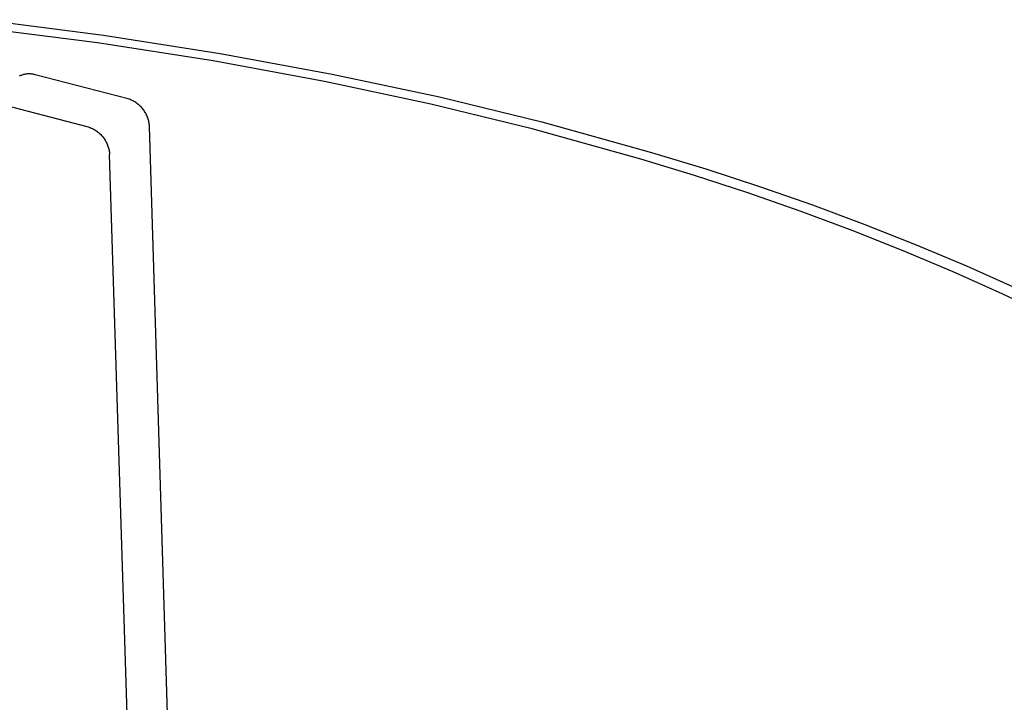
# Model space of a CAD drawing. Header units: millimetres. Extents: x 10249 to 12819, y -11746 to -10122.
# Tile 35 of 37: x 12271 to 12307, y -10475 to -10450. Entities that reach past the tile are written whole.
import ezdxf

# ---------------------------------------------------------------- set-up
doc = ezdxf.new("R2010")
doc.units = ezdxf.units.MM
doc.layers.add('Make2D$Visible$Curvas', color=7, linetype='Continuous')

msp = doc.modelspace()

# ---------------------------------------------------------------- linework, layer by layer
at = {"layer": 'Make2D$Visible$Curvas', "color": 7, "lineweight": -3, "true_color": 0xededed}
for p, q in [((12273.831, -10450.626), (12269.484, -10450.069)), ((12269.653, -10449.784), (12274.041, -10450.346)), ((12274.041, -10450.346), (12278.275, -10451.005)), ((12278.026, -10451.281), (12273.831, -10450.626)), ((12278.275, -10451.005), (12282.345, -10451.755)), ((12282.058, -10452.024), (12278.026, -10451.281)), ((12271.006, -10451.823), (12270.98, -10451.836)), ((12271.032, -10451.812), (12271.006, -10451.823)), ((12271.059, -10451.802), (12271.032, -10451.812)), ((12271.086, -10451.792), (12271.059, -10451.802)), ((12271.114, -10451.784), (12271.086, -10451.792)), ((12271.142, -10451.776), (12271.114, -10451.784)), ((12271.17, -10451.769), (12271.142, -10451.776)), ((12271.198, -10451.764), (12271.17, -10451.769)), ((12271.226, -10451.759), (12271.198, -10451.764)), ((12271.255, -10451.755), (12271.226, -10451.759)), ((12271.284, -10451.752), (12271.255, -10451.755)), ((12271.313, -10451.75), (12271.284, -10451.752)), ((12271.341, -10451.75), (12271.313, -10451.75)), ((12271.37, -10451.75), (12271.341, -10451.75)), ((12271.399, -10451.751), (12271.37, -10451.75)), ((12271.428, -10451.753), (12271.399, -10451.751)), ((12271.456, -10451.756), (12271.428, -10451.753)), ((12271.485, -10451.76), (12271.456, -10451.756)), ((12271.513, -10451.765), (12271.485, -10451.76)), ((12271.542, -10451.77), (12271.513, -10451.765)), ((12271.57, -10451.777), (12271.542, -10451.77)), ((12274.939, -10452.655), (12271.57, -10451.777)), ((12282.345, -10451.755), (12286.24, -10452.586)), ((12285.917, -10452.848), (12282.058, -10452.024)), ((12286.24, -10452.586), (12289.954, -10453.491)), ((12270.118, -10452.791), (12273.49, -10453.671)), ((12274.975, -10452.667), (12274.939, -10452.655)), ((12275.011, -10452.681), (12274.975, -10452.667)), ((12275.046, -10452.696), (12275.011, -10452.681)), ((12275.081, -10452.711), (12275.046, -10452.696)), ((12275.115, -10452.729), (12275.081, -10452.711)), ((12275.149, -10452.747), (12275.115, -10452.729)), ((12275.182, -10452.766), (12275.149, -10452.747)), ((12275.214, -10452.787), (12275.182, -10452.766)), ((12275.246, -10452.809), (12275.214, -10452.787)), ((12275.277, -10452.832), (12275.246, -10452.809)), ((12275.307, -10452.855), (12275.277, -10452.832)), ((12275.336, -10452.88), (12275.307, -10452.855)), ((12275.364, -10452.906), (12275.336, -10452.88)), ((12275.392, -10452.933), (12275.364, -10452.906)), ((12275.418, -10452.961), (12275.392, -10452.933)), ((12275.444, -10452.989), (12275.418, -10452.961)), ((12289.597, -10453.745), (12285.917, -10452.848)), ((12275.468, -10453.019), (12275.444, -10452.989)), ((12275.492, -10453.049), (12275.468, -10453.019)), ((12275.514, -10453.08), (12275.492, -10453.049)), ((12275.536, -10453.112), (12275.514, -10453.08)), ((12275.556, -10453.144), (12275.536, -10453.112)), ((12275.575, -10453.178), (12275.556, -10453.144)), ((12275.593, -10453.212), (12275.575, -10453.178)), ((12275.61, -10453.246), (12275.593, -10453.212)), ((12275.626, -10453.281), (12275.61, -10453.246)), ((12275.64, -10453.317), (12275.626, -10453.281)), ((12275.653, -10453.353), (12275.64, -10453.317)), ((12273.49, -10453.671), (12273.526, -10453.683)), ((12273.526, -10453.683), (12273.562, -10453.697)), ((12275.665, -10453.389), (12275.653, -10453.353)), ((12275.676, -10453.426), (12275.665, -10453.389)), ((12275.685, -10453.463), (12275.676, -10453.426)), ((12275.693, -10453.501), (12275.685, -10453.463)), ((12275.7, -10453.538), (12275.693, -10453.501)), ((12275.706, -10453.576), (12275.7, -10453.538)), ((12275.71, -10453.614), (12275.706, -10453.576)), ((12275.713, -10453.653), (12275.71, -10453.614)), ((12276.493, -10479.083), (12275.713, -10453.653)), ((12289.954, -10453.491), (12293.933, -10454.596)), ((12273.562, -10453.697), (12273.597, -10453.711)), ((12273.597, -10453.711), (12273.632, -10453.727)), ((12273.632, -10453.727), (12273.667, -10453.745)), ((12273.667, -10453.745), (12273.7, -10453.763)), ((12273.7, -10453.763), (12273.733, -10453.782)), ((12273.733, -10453.782), (12273.766, -10453.803)), ((12273.766, -10453.803), (12273.797, -10453.825)), ((12273.797, -10453.825), (12273.828, -10453.848)), ((12273.828, -10453.848), (12273.858, -10453.871)), ((12273.858, -10453.871), (12273.888, -10453.896)), ((12273.888, -10453.896), (12273.916, -10453.922)), ((12273.916, -10453.922), (12273.943, -10453.949)), ((12273.943, -10453.949), (12273.97, -10453.977)), ((12273.97, -10453.977), (12273.995, -10454.005)), ((12273.995, -10454.005), (12274.02, -10454.035)), ((12274.02, -10454.035), (12274.044, -10454.065)), ((12293.542, -10454.841), (12289.597, -10453.745)), ((12274.044, -10454.065), (12274.066, -10454.096)), ((12274.066, -10454.096), (12274.087, -10454.128)), ((12274.087, -10454.128), (12274.108, -10454.161)), ((12274.108, -10454.161), (12274.127, -10454.194)), ((12274.127, -10454.194), (12274.145, -10454.228)), ((12274.145, -10454.228), (12274.162, -10454.263)), ((12274.162, -10454.263), (12274.177, -10454.298)), ((12274.177, -10454.298), (12274.192, -10454.333)), ((12274.192, -10454.333), (12274.205, -10454.369)), ((12274.205, -10454.369), (12274.217, -10454.406)), ((12274.217, -10454.406), (12274.228, -10454.443)), ((12274.228, -10454.443), (12274.237, -10454.48)), ((12274.237, -10454.48), (12274.245, -10454.517)), ((12274.245, -10454.517), (12274.252, -10454.555)), ((12274.252, -10454.555), (12274.258, -10454.593)), ((12274.258, -10454.593), (12274.262, -10454.631)), ((12274.262, -10454.631), (12274.265, -10454.67)), ((12275.059, -10480.122), (12274.265, -10454.67)), ((12293.933, -10454.596), (12295.899, -10455.197)), ((12295.493, -10455.438), (12293.542, -10454.841)), ((12297.423, -10456.068), (12295.493, -10455.438)), ((12295.899, -10455.197), (12297.846, -10455.833)), ((12297.846, -10455.833), (12299.77, -10456.502)), ((12299.331, -10456.732), (12297.423, -10456.068)), ((12299.77, -10456.502), (12301.668, -10457.205)), ((12301.212, -10457.43), (12299.331, -10456.732)), ((12301.668, -10457.205), (12303.534, -10457.943)), ((12303.064, -10458.161), (12301.212, -10457.43)), ((12303.534, -10457.943), (12305.367, -10458.714)), ((12304.881, -10458.926), (12303.064, -10458.161)), ((12306.661, -10459.725), (12304.881, -10458.926)), ((12305.367, -10458.714), (12307.163, -10459.52)), ((12308.4, -10460.557), (12306.661, -10459.725))]:
    msp.add_line(p, q, dxfattribs=at)

doc.saveas('drawing.dxf')
